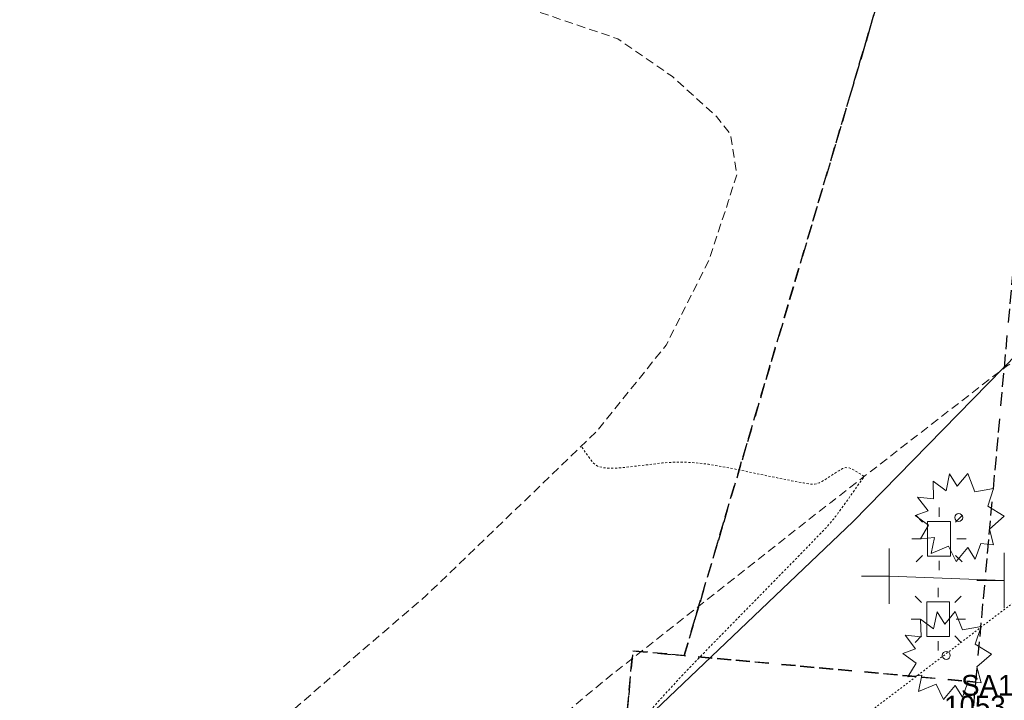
# Model space of a CAD drawing. Extents: x 1620708 to 2082925, y 607056 to 634194.
# Tile 24 of 256: x 1620859 to 1620917, y 607382 to 607421. Entities that reach past the tile are written whole.
import ezdxf
from ezdxf.enums import TextEntityAlignment as Align

# ---------------------------------------------------------------- set-up
doc = ezdxf.new("R2010")
doc.units = 0
doc.header["$MEASUREMENT"] = 0
doc.header["$PDMODE"] = 1
for name, pattern in [('DASHED', [0.75, 0.5, -0.25]), ('DGN Style 5', [0.190142, 0.081489, -0.108652]), ('esmtshex', [4.75, 0.8, -0.325, -0.325, 0.8, -0.3, 0.8, -0.3, 0.8, -0.3]), ('HIDDEN2', [0.1875, 0.125, -0.0625]), ('rowex', [4.85, 0.8, -0.375, -0.375, 0.8, -0.3, 0.8, -0.3, 0.8, -0.3]), ('waterex', [0])]:
    doc.linetypes.add(name, pattern=pattern)
for name, color, linetype, lineweight in [('DR_X_Storm_Sewer', 151, 'DGN Style 5', 0), ('PV_X_Driveway', 1, 'DASHED', 0), ('RD_X_Cells', 7, 'Continuous', 0), ('RD_X_Cells (Construction)', 7, 'Continuous', 0), ('RW_X_Esmt_SH', 6, 'esmtshex', 30), ('RW_X_Fee_RW', 6, 'rowex', 30), ('SN_X_Public', 3, 'Continuous', 0), ('SV_X_Text_Elevation', 93, 'Continuous', 0), ('SV_X_Text_Name', 61, 'Continuous', 0), ('UT_X_Water', 133, 'waterex', 0), ('VG_X_Cells', 3, 'Continuous', 0)]:
    doc.layers.add(name, color=color, linetype=linetype, lineweight=lineweight)
doc.layers.add('DT_X_Contour_Minor', color=1, linetype='HIDDEN2', lineweight=9, transparency=0.5)
doc.styles.add('Style-font30', font='font30.shx')

# ---------------------------------------------------------------- blocks, each defined once
blk = doc.blocks.new('SHRUB')
at = {"layer": 'VG_X_Cells', "color": 3, "linetype": 'Continuous', "lineweight": 0, "flags": 128}
blk.add_lwpolyline([(-0.0042, 0.0905), (0.026, 0.1273), (0.0468, 0.0746), (0.1013, 0.0836), (0.0844, 0.033), (0.1317, 0.0033), (0.0888, -0.0335), (0.1013, -0.0792), (0.0637, -0.0757), (0.0474, -0.1214), (0.026, -0.0868), (-0.0079, -0.1277), (-0.0293, -0.0833), (-0.0803, -0.1048), (-0.0707, -0.0577), (-0.1113, -0.0619), (-0.0877, -0.0224), (-0.1261, 0.006), (-0.0892, 0.0192), (-0.1195, 0.0593), (-0.0729, 0.0538), (-0.0744, 0.1057), (-0.0367, 0.0773), (-0.0264, 0.1266), (-0.0042, 0.0905)], dxfattribs=at)
at = {"layer": 'VG_X_Cells', "color": 3, "linetype": 'Continuous', "lineweight": 0}
blk.add_circle((0, 0), 0.0115, dxfattribs=at)
blk = doc.blocks.new('SHRUB_1')
at = {"layer": 'VG_X_Cells', "color": 3, "linetype": 'Continuous', "lineweight": 0, "flags": 128}
blk.add_lwpolyline([(-0.0042, 0.0905), (0.026, 0.1273), (0.0467, 0.0746), (0.1013, 0.0836), (0.0844, 0.033), (0.1317, 0.0033), (0.0888, -0.0335), (0.1013, -0.0792), (0.0637, -0.0757), (0.0474, -0.1214), (0.026, -0.0868), (-0.0079, -0.1277), (-0.0293, -0.0833), (-0.0803, -0.1048), (-0.0707, -0.0577), (-0.1113, -0.0619), (-0.0877, -0.0224), (-0.1261, 0.006), (-0.0892, 0.0192), (-0.1195, 0.0593), (-0.0729, 0.0538), (-0.0744, 0.1058), (-0.0367, 0.0773), (-0.0264, 0.1266), (-0.0042, 0.0905)], dxfattribs=at)
at = {"layer": 'VG_X_Cells', "color": 3, "linetype": 'Continuous', "lineweight": 0}
blk.add_circle((0, 0), 0.0115, dxfattribs=at)
blk = doc.blocks.new('SGN1P_7')
at = {"layer": 'SN_X_Public', "color": 3, "linetype": 'Continuous', "lineweight": 0}
for p, q in [((0, 0.08), (0, -0.08)), ((0, 0), (-0.08, 0))]:
    blk.add_line(p, q, dxfattribs=at)
blk = doc.blocks.new('SGN1P_8')
at = {"layer": 'SN_X_Public', "color": 3, "linetype": 'Continuous', "lineweight": 0}
for p, q in [((0, 0.08), (0, -0.08)), ((0, 0), (-0.08, 0))]:
    blk.add_line(p, q, dxfattribs=at)
blk = doc.blocks.new('BUDLIT')
at = {"layer": 'RD_X_Cells', "color": 52, "linetype": 'Continuous', "lineweight": 0}
for p, q in [((0, 0.064), (0, 0.0906)), ((-0.0483, 0.0484), (-0.0667, 0.0672)), ((0.0667, 0.0672), (0.0481, 0.0484)), ((-0.0522, 0.0003), (-0.0788, 0.0003)), ((0.0788, 0.0003), (0.0521, 0.0003)), ((-0.0483, -0.0484), (-0.0667, -0.0672)), ((0.0667, -0.0672), (0.0481, -0.0484)), ((0, -0.064), (0, -0.0906))]:
    blk.add_line(p, q, dxfattribs=at)
at = {"layer": 'RD_X_Cells', "color": 52, "linetype": 'Continuous', "lineweight": 0, "flags": 128}
blk.add_lwpolyline([(-0.0333, -0.05), (0.0332, -0.05), (0.0332, 0.05), (-0.0333, 0.05)], close=True, dxfattribs=at)
at = {"layer": 'RD_X_Cells (Construction)', "color": 52, "linetype": 'Continuous', "lineweight": 30}
blk.add_point((0, 0), dxfattribs=at)
blk = doc.blocks.new('BUDLIT_1')
at = {"layer": 'RD_X_Cells', "color": 52, "linetype": 'Continuous', "lineweight": 0}
for p, q in [((0, 0.064), (0, 0.0906)), ((-0.0483, 0.0484), (-0.0668, 0.0672)), ((0.0667, 0.0672), (0.0481, 0.0484)), ((-0.0522, 0.0003), (-0.0788, 0.0003)), ((0.0788, 0.0003), (0.0521, 0.0003)), ((-0.0483, -0.0484), (-0.0668, -0.0672)), ((0.0667, -0.0672), (0.0481, -0.0484)), ((0, -0.064), (0, -0.0906))]:
    blk.add_line(p, q, dxfattribs=at)
at = {"layer": 'RD_X_Cells', "color": 52, "linetype": 'Continuous', "lineweight": 0, "flags": 128}
blk.add_lwpolyline([(-0.0333, -0.05), (0.0332, -0.05), (0.0332, 0.05), (-0.0333, 0.05)], close=True, dxfattribs=at)
at = {"layer": 'RD_X_Cells (Construction)', "color": 52, "linetype": 'Continuous', "lineweight": 30}
blk.add_point((0, 0), dxfattribs=at)

msp = doc.modelspace()

# ---------------------------------------------------------------- linework, layer by layer
at = {"color": 3, "linetype": 'Continuous', "lineweight": 0, "transparency": 33554495, "flags": 128}
msp.add_lwpolyline([(1620916.64, 607388.929), (1620909.96, 607389.18)], dxfattribs=at)
at = {"layer": 'DR_X_Storm_Sewer'}
msp.add_line((1620906.465, 607379.51), (1620946.274, 607409.779), dxfattribs=at)
at = {"layer": 'DT_X_Contour_Minor', "transparency": 33554559, "elevation": 1056, "flags": 128}
msp.add_lwpolyline([(1620860.155, 607353.158), (1620860.566, 607353.349), (1620862.221, 607354.169), (1620862.981, 607354.6), (1620864.022, 607355.277), (1620865.341, 607356.199), (1620866.94, 607357.368), (1620871.578, 607360.813), (1620873.278, 607361.985), (1620874.901, 607362.92), (1620876.447, 607363.617), (1620877.915, 607364.076), (1620881.727, 607364.984), (1620883.093, 607365.447), (1620884.334, 607366.155), (1620885.449, 607367.109), (1620886.437, 607368.309), (1620888.906, 607371.836), (1620889.818, 607373.128), (1620890.703, 607374.359), (1620891.562, 607375.53), (1620892.394, 607376.64), (1620894.576, 607379.518), (1620895.481, 607380.655), (1620896.558, 607381.908), (1620897.809, 607383.276), (1620899.232, 607384.76), (1620903.258, 607388.87), (1620904.591, 607390.234), (1620905.572, 607391.242), (1620906.201, 607391.895), (1620906.477, 607392.193), (1620906.742, 607392.514), (1620906.859, 607392.66), (1620907.009, 607392.86), (1620907.194, 607393.113), (1620907.412, 607393.419), (1620908.511, 607394.971), (1620907.797, 607395.414), (1620907.635, 607395.478), (1620907.454, 607395.482), (1620907.254, 607395.425), (1620907.035, 607395.307), (1620906.427, 607394.911), (1620906.218, 607394.779), (1620906.048, 607394.678), (1620905.916, 607394.61), (1620905.823, 607394.573), (1620905.626, 607394.517), (1620905.429, 607394.526), (1620904.983, 607394.596), (1620904.29, 607394.725), (1620903.349, 607394.915), (1620900.51, 607395.502), (1620899.48, 607395.683), (1620898.517, 607395.785), (1620897.624, 607395.809), (1620896.798, 607395.754), (1620894.688, 607395.503), (1620893.977, 607395.447), (1620893.425, 607395.467), (1620893.032, 607395.563), (1620892.798, 607395.735), (1620892.079, 607396.718)], dxfattribs=at)
at = {"layer": 'PV_X_Driveway', "flags": 128}
for points in [[(1620862.065, 607372.201), (1620863.634, 607372.487), (1620865.854, 607373.61), (1620867.478, 607374.653), (1620883.102, 607388.071), (1620892.984, 607397.589), (1620897.014, 607402.592), (1620899.53, 607407.59), (1620900.643, 607410.997), (1620901.12, 607412.489), (1620900.763, 607414.817), (1620899.935, 607415.865), (1620897.376, 607418.186), (1620894.201, 607420.382), (1620881.045, 607424.843)], [(1620927.142, 607405.926), (1620922.868, 607405.028), (1620916.772, 607401.378), (1620906.549, 607393.449), (1620893.747, 607383.384), (1620878.98, 607371.074), (1620861.649, 607356.769), (1620860.43, 607355.903)]]:
    msp.add_lwpolyline(points, dxfattribs=at)
at = {"layer": 'RW_X_Esmt_SH'}
for p, q in [((1620898.062, 607384.574), (1620912.54, 607433.466)), ((1620898.062, 607384.574), (1620912.54, 607433.466)), ((1620886.381, 607289.044), (1620895.074, 607384.845)), ((1620886.381, 607289.044), (1620895.074, 607384.845)), ((1620895.074, 607384.845), (1620898.062, 607384.574))]:
    msp.add_line(p, q, dxfattribs=at)
at = {"layer": 'RW_X_Fee_RW', "flags": 128}
for points in [[(1620914.993, 607383.038), (1620919.511, 607432.833), (1620912.54, 607433.466), (1620921.862, 607432.62), (1620924.638, 607463.214), (1620912.54, 607433.466), (1620898.062, 607384.574), (1620914.993, 607383.038)], [(1620906.74, 607292.082), (1620914.993, 607383.038), (1620895.074, 607384.845), (1620886.381, 607289.044), (1620906.74, 607292.082)]]:
    msp.add_lwpolyline(points, close=True, dxfattribs=at)
at = {"layer": 'UT_X_Water', "flags": 128}
msp.add_lwpolyline([(1620859.492, 607346.546), (1620860.494, 607347.604), (1620878.668, 607364.527), (1620907.877, 607392.361), (1620927.874, 607412.813), (1620947.712, 607431.894), (1620949.632, 607451.345), (1620953.097, 607484.579), (1620956.622, 607513.845), (1620956.744, 607518.955), (1620960.425, 607556.722), (1620963.832, 607589.055), (1620965.133, 607601.08), (1620966.585, 607613.952), (1620969.137, 607638.334)], dxfattribs=at)

# ---------------------------------------------------------------- block references
at = {"layer": 'RD_X_Cells', "color": 52, "linetype": 'Continuous', "lineweight": 0, "xscale": 20, "yscale": 20, "zscale": 20}
for name, p in [('BUDLIT', (1620912.854, 607391.352)), ('BUDLIT_1', (1620912.806, 607386.686))]:
    msp.add_blockref(name, p, dxfattribs=at)
at = {"layer": 'SN_X_Public', "color": 3, "linetype": 'Continuous', "lineweight": 0, "xscale": 20, "yscale": 20, "zscale": 20}
for name, p in [('SGN1P_8', (1620909.96, 607389.18)), ('SGN1P_7', (1620916.64, 607388.929))]:
    msp.add_blockref(name, p, dxfattribs=at)
at = {"layer": 'VG_X_Cells', "color": 3, "linetype": 'Continuous', "lineweight": 0, "xscale": 20, "yscale": 20, "zscale": 20}
for name, p in [('SHRUB_1', (1620913.998, 607392.591)), ('SHRUB', (1620913.273, 607384.581))]:
    msp.add_blockref(name, p, dxfattribs=at)

# ---------------------------------------------------------------- texts
at = {"layer": 'SV_X_Text_Elevation', "linetype": 'Continuous', "style": 'Style-font30'}
msp.add_text('1053.13', height=1.2, dxfattribs=at).set_placement((1620918.953, 607382.249), align=Align.TOP_RIGHT)
at = {"layer": 'SV_X_Text_Name', "linetype": 'Continuous', "style": 'Style-font30'}
msp.add_text('SA177', height=1.2, dxfattribs=at).set_placement((1620918.953, 607382.249), align=Align.RIGHT)

doc.saveas('drawing.dxf')
